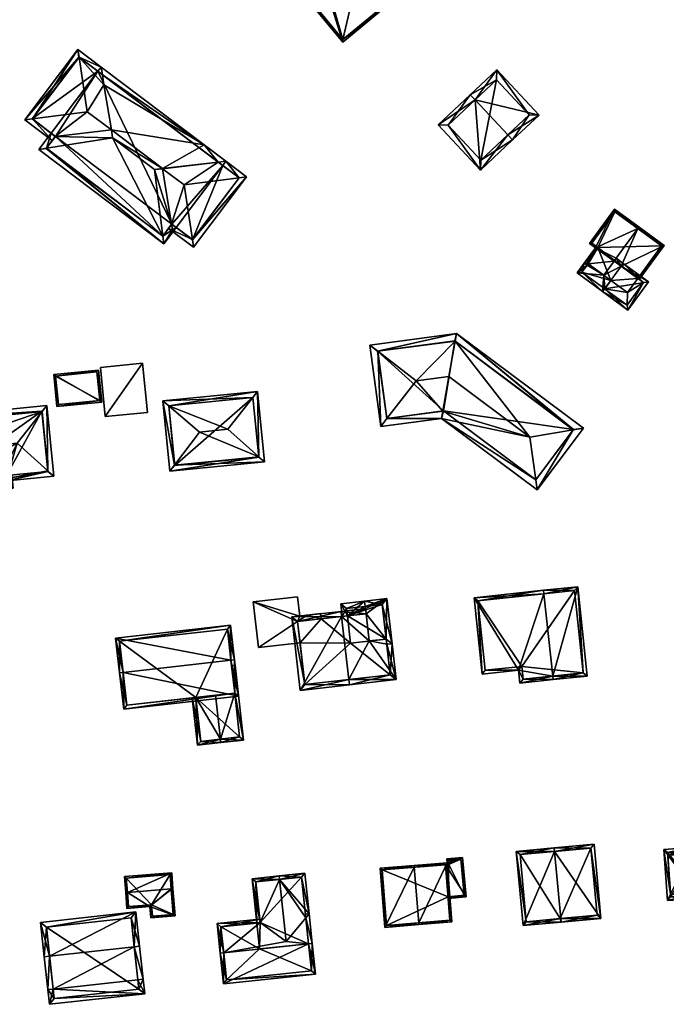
# Model space of a CAD drawing. Header units: inches. Extents: x 2523744 to 2528136, y 1148995 to 1152010.
# Tile 226 of 256: x 2527168 to 2527259, y 1151786 to 1151925. Entities that reach past the tile are written whole.
import ezdxf

# ---------------------------------------------------------------- set-up
doc = ezdxf.new("R2010")
doc.units = ezdxf.units.IN
doc.header["$MEASUREMENT"] = 0
doc.layers.add('Gebaeude Einzelhaus', color=10, linetype='Continuous')

msp = doc.modelspace()

# ---------------------------------------------------------------- meshes
at = {"layer": 'Gebaeude Einzelhaus'}
mesh = msp.add_polyface(dxfattribs=at)
corners = [(2527216.109, 1151934.808, 413.125), (2527224, 1151930.899, 410.53), (2527218.893, 1151937.1, 410.53), (2527218.266, 1151926.501, 415.729), (2527218.425, 1151926.308, 415.729), (2527212.916, 1151932.996, 415.729), (2527215.549, 1151935.489, 413.125), (2527212.756, 1151933.19, 415.729), (2527210.576, 1151930.654, 413.189), (2527207.949, 1151928.49, 410.567), (2527213.254, 1151922.049, 410.567), (2527210.213, 1151931.095, 413.189), (2527218.859, 1151936.749, 410.71), (2527223.649, 1151930.933, 410.71), (2527215.515, 1151935.136, 413.305), (2527216.075, 1151934.455, 413.305), (2527210.565, 1151931.061, 413.382), (2527208.301, 1151928.456, 410.76), (2527210.929, 1151930.62, 413.382), (2527213.288, 1151922.401, 410.76), (2527216.075, 1151934.455, 403.164), (2527218.859, 1151936.749, 403.164), (2527215.515, 1151935.136, 403.164), (2527210.565, 1151931.061, 403.164), (2527210.929, 1151930.62, 403.164), (2527208.301, 1151928.456, 403.164), (2527213.288, 1151922.401, 403.164), (2527223.649, 1151930.933, 403.164)]
mesh.append_faces([[corners[k] for k in face] for face in [(3, 13, 4), (19, 3, 4), (4, 13, 1), (10, 19, 4), (17, 19, 9), (9, 19, 10), (18, 17, 8), (16, 18, 8), (8, 17, 9), (11, 16, 8), (5, 16, 7), (14, 5, 7), (7, 16, 11), (6, 14, 7), (15, 14, 0), (12, 15, 0), (0, 14, 6), (2, 13, 12), (1, 13, 2), (2, 12, 0), (8, 5, 11), (11, 5, 7), (8, 3, 5), (8, 10, 3), (3, 10, 4), (8, 9, 10), (5, 6, 7), (3, 0, 5), (5, 0, 6), (4, 1, 3), (3, 1, 0), (0, 1, 2)]], dxfattribs={"color": 13})
mesh.append_faces([[corners[k] for k in face] for face in [(24, 26, 25), (22, 24, 23), (20, 27, 26), (20, 26, 24), (20, 24, 22), (21, 27, 20), (12, 27, 21), (13, 27, 12), (26, 27, 3), (3, 27, 13), (19, 26, 3), (25, 26, 17), (17, 26, 19), (24, 25, 17), (18, 24, 17), (23, 24, 16), (16, 24, 18), (5, 23, 16), (22, 23, 14), (14, 23, 5), (20, 22, 15), (15, 22, 14), (21, 20, 12), (12, 20, 15)]], dxfattribs={"color": 41})
mesh = msp.add_polyface(dxfattribs=at)
corners = [(2527187.86, 1151904.182, 418.776), (2527180.816, 1151908.508, 419.059), (2527186.723, 1151904.05, 419.059), (2527180.63, 1151909.641, 418.776), (2527193.74, 1151907.526, 416.564), (2527195.712, 1151905.099, 416.831), (2527196.789, 1151905.225, 416.564), (2527179.36, 1151917.441, 416.831), (2527179.186, 1151918.511, 416.564), (2527179.592, 1151916.022, 417.185), (2527189.135, 1151896.329, 416.819), (2527187.883, 1151894.669, 416.819), (2527187.863, 1151904.181, 418.776), (2527189.257, 1151895.576, 416.632), (2527188.015, 1151893.601, 416.564), (2527189.752, 1151895.903, 416.564), (2527189.154, 1151896.354, 416.819), (2527196.338, 1151904.627, 416.564), (2527171.478, 1151907.054, 416.819), (2527172.149, 1151909.188, 416.564), (2527170.413, 1151906.888, 416.564), (2527172.731, 1151908.713, 416.82), (2527172.748, 1151908.736, 416.82), (2527178.735, 1151917.913, 416.564), (2527171.463, 1151907.034, 416.811), (2527187.869, 1151894.651, 416.812), (2527198.638, 1151902.891, 416.831), (2527190.909, 1151901.881, 418.776), (2527192.052, 1151894.167, 416.831), (2527199.698, 1151903.029, 416.564), (2527192.209, 1151893.109, 416.564), (2527176.081, 1151919.916, 416.831), (2527175.923, 1151920.975, 416.564), (2527177.228, 1151912.209, 418.776), (2527169.493, 1151911.193, 416.83), (2527168.434, 1151911.054, 416.564), (2527172.297, 1151908.138, 416.564), (2527188.703, 1151895.756, 416.564), (2527192.063, 1151894.159, 416.826), (2527198.648, 1151902.883, 416.826), (2527189.154, 1151896.354, 416.83), (2527176.069, 1151919.925, 416.826), (2527169.484, 1151911.2, 416.826), (2527172.748, 1151908.736, 416.83), (2527178.735, 1151917.913, 400.335), (2527196.338, 1151904.627, 400.335), (2527172.149, 1151909.188, 403.361), (2527172.149, 1151909.188, 400.335), (2527172.748, 1151908.736, 400.335), (2527172.149, 1151909.188, 403.37), (2527171.463, 1151907.034, 400.335), (2527187.869, 1151894.651, 400.335), (2527188.703, 1151895.756, 406.185), (2527188.703, 1151895.756, 406.12), (2527189.154, 1151896.354, 400.335), (2527189.752, 1151895.903, 403.725), (2527189.752, 1151895.903, 400.335), (2527189.752, 1151895.903, 403.738), (2527192.063, 1151894.159, 400.335), (2527198.648, 1151902.883, 400.335), (2527176.069, 1151919.925, 400.335), (2527169.484, 1151911.2, 400.335)]
mesh.append_faces([[corners[k] for k in face] for face in [(42, 34, 35), (21, 34, 43), (21, 36, 34), (34, 36, 35), (32, 31, 41), (32, 41, 35), (35, 41, 42), (26, 29, 39), (8, 31, 32), (8, 7, 31), (6, 26, 5), (6, 29, 26), (30, 28, 38), (28, 10, 40), (28, 37, 10), (28, 30, 37), (30, 38, 29), (29, 38, 39), (10, 27, 12), (10, 28, 27), (10, 37, 28), (28, 37, 30), (34, 21, 33), (33, 21, 3), (35, 36, 34), (34, 36, 21), (34, 32, 35), (34, 31, 32), (34, 33, 31), (9, 33, 3), (7, 31, 9), (9, 31, 33), (7, 8, 31), (31, 8, 32), (26, 5, 27), (27, 5, 12), (12, 5, 0), (26, 6, 5), (26, 29, 6), (26, 28, 29), (29, 28, 30), (26, 27, 28), (11, 14, 25), (10, 15, 11), (11, 15, 14), (10, 16, 15), (20, 18, 24), (20, 24, 14), (14, 24, 25), (20, 19, 18), (18, 19, 21), (21, 19, 22), (8, 7, 23), (17, 5, 6), (4, 7, 8), (4, 5, 7), (4, 6, 5), (11, 18, 14), (14, 18, 20), (2, 1, 11), (11, 1, 18), (8, 23, 7), (21, 1, 3), (21, 18, 1), (22, 19, 21), (21, 19, 18), (18, 19, 20), (6, 5, 17), (15, 16, 10), (15, 10, 13), (0, 12, 5), (13, 14, 15), (10, 11, 13), (13, 11, 14), (0, 2, 12), (12, 2, 10), (10, 2, 11), (3, 4, 9), (9, 4, 7), (7, 4, 8), (4, 5, 6), (3, 0, 4), (4, 0, 5), (3, 1, 0), (0, 1, 2)]], dxfattribs={"color": 13})
mesh.append_faces([[corners[k] for k in face] for face in [(44, 61, 60), (44, 47, 61), (56, 45, 58), (58, 45, 59), (43, 22, 21), (34, 19, 43), (43, 19, 22), (34, 49, 19), (61, 46, 42), (61, 47, 46), (46, 49, 42), (42, 49, 34), (42, 41, 61), (61, 41, 60), (41, 31, 60), (7, 23, 31), (31, 23, 60), (60, 23, 44), (26, 17, 5), (26, 59, 17), (17, 59, 45), (26, 39, 59), (39, 38, 59), (59, 38, 58), (55, 58, 38), (55, 56, 58), (38, 57, 55), (55, 57, 54), (38, 28, 57), (40, 15, 28), (28, 15, 57), (40, 16, 15), (54, 52, 53), (10, 16, 40), (54, 45, 56), (54, 44, 45), (50, 48, 51), (51, 48, 54), (54, 48, 44), (44, 48, 47), (16, 57, 15), (16, 54, 57), (55, 54, 56), (52, 10, 11), (52, 16, 10), (52, 54, 16), (51, 53, 25), (51, 54, 53), (53, 52, 25), (25, 52, 11), (25, 24, 51), (51, 24, 50), (24, 48, 50), (18, 48, 24), (22, 48, 21), (21, 48, 18), (49, 22, 19), (46, 48, 49), (49, 48, 22), (46, 47, 48), (45, 5, 17), (45, 44, 5), (5, 44, 7), (7, 44, 23)]], dxfattribs={"color": 41})
mesh = msp.add_polyface(dxfattribs=at)
corners = [(2527236.53, 1151908.961, 412.621), (2527237.214, 1151908.233, 412.621), (2527240.946, 1151911.735, 409.821), (2527231.917, 1151913.876, 412.621), (2527234.965, 1151918.108, 409.821), (2527231.233, 1151914.605, 412.621), (2527226.706, 1151910.356, 409.379), (2527232.688, 1151903.984, 409.379), (2527239.534, 1151911.78, 410.368), (2527232.733, 1151905.398, 409.902), (2527234.92, 1151916.695, 410.368), (2527228.12, 1151910.311, 409.901), (2527234.92, 1151916.695, 401.727), (2527239.534, 1151911.78, 401.727), (2527228.12, 1151910.311, 401.727), (2527232.733, 1151905.398, 401.727)]
mesh.append_faces([[corners[k] for k in face] for face in [(11, 9, 7), (6, 11, 7), (3, 11, 5), (10, 3, 5), (5, 11, 6), (8, 10, 4), (4, 10, 5), (2, 8, 4), (9, 0, 1), (1, 0, 8), (7, 9, 1), (1, 8, 2), (3, 7, 0), (0, 7, 1), (5, 6, 3), (3, 6, 7), (3, 4, 5), (0, 2, 3), (3, 2, 4), (0, 1, 2)]], dxfattribs={"color": 13})
mesh.append_faces([[corners[k] for k in face] for face in [(12, 15, 14), (13, 15, 12), (0, 15, 13), (9, 15, 0), (0, 13, 8), (14, 15, 11), (11, 15, 9), (12, 14, 3), (3, 14, 11), (10, 12, 3), (13, 12, 8), (8, 12, 10)]], dxfattribs={"color": 41})
mesh = msp.add_polyface(dxfattribs=at)
corners = [(2527254.867, 1151888.7, 409.307), (2527255.069, 1151888.552, 409.132), (2527258.574, 1151893.346, 409.132), (2527254.888, 1151895.732, 412.205), (2527255.035, 1151895.933, 412.205), (2527252.515, 1151890.42, 411.35), (2527251.826, 1151891.544, 412.206), (2527251.531, 1151891.14, 412.205), (2527247.861, 1151890.761, 410.168), (2527250.072, 1151889.145, 412.205), (2527248.884, 1151893.008, 409.796), (2527247.31, 1151890.855, 409.796), (2527247.713, 1151890.56, 410.168), (2527251.573, 1151898.464, 409.015), (2527248.038, 1151893.628, 409.015), (2527258.225, 1151893.293, 409.308), (2527247.659, 1151890.909, 409.982), (2527248.386, 1151893.681, 409.201), (2527249.233, 1151893.061, 409.982), (2527251.626, 1151898.115, 409.2), (2527258.225, 1151893.293, 397.924), (2527251.626, 1151898.115, 397.924), (2527248.386, 1151893.681, 397.924), (2527249.233, 1151893.061, 397.924), (2527247.659, 1151890.909, 397.924), (2527247.861, 1151890.762, 397.924), (2527254.867, 1151888.7, 397.924), (2527251.057, 1151888.425, 397.924), (2527253.409, 1151886.705, 397.924)]
mesh.append_faces([[corners[k] for k in face] for face in [(12, 16, 8), (19, 4, 3), (19, 13, 4), (17, 14, 19), (19, 14, 13), (16, 10, 18), (18, 10, 17), (17, 10, 14), (12, 11, 16), (16, 11, 10), (2, 15, 4), (4, 15, 3), (2, 1, 15), (15, 1, 0), (10, 13, 14), (10, 3, 13), (13, 3, 4), (10, 6, 3), (10, 7, 6), (12, 8, 11), (11, 8, 10), (10, 8, 7), (7, 8, 9), (5, 6, 7), (5, 3, 6), (0, 2, 5), (5, 2, 3), (3, 2, 4), (0, 1, 2)]], dxfattribs={"color": 13})
mesh.append_faces([[corners[k] for k in face] for face in [(21, 23, 22), (23, 25, 24), (23, 27, 25), (23, 26, 27), (27, 26, 28), (21, 20, 23), (23, 20, 26), (20, 0, 26), (20, 15, 0), (24, 25, 16), (16, 25, 8), (23, 24, 18), (18, 24, 16), (22, 23, 17), (17, 23, 18), (17, 19, 22), (22, 19, 21), (19, 20, 21), (3, 15, 19), (19, 15, 20)]], dxfattribs={"color": 41})
mesh = msp.add_polyface(dxfattribs=at)
corners = [(2527250.188, 1151887.236, 413.114), (2527249.894, 1151886.833, 413.114), (2527253.446, 1151884.234, 409.944), (2527256.365, 1151888.225, 409.944), (2527252.515, 1151890.42, 413.114), (2527252.811, 1151890.824, 413.114), (2527255.666, 1151888.116, 410.303), (2527253.338, 1151884.933, 410.303), (2527250.072, 1151889.145, 412.205), (2527247.861, 1151890.761, 410.168), (2527247.713, 1151890.56, 410.168), (2527246.293, 1151889.464, 409.796), (2527247.31, 1151890.855, 409.796), (2527249.893, 1151886.831, 413.114), (2527250.189, 1151887.235, 413.114), (2527251.826, 1151891.544, 412.206), (2527251.531, 1151891.14, 412.205), (2527246.991, 1151889.573, 410.168), (2527250.188, 1151887.236, 397.924), (2527253.338, 1151884.933, 397.924), (2527255.666, 1151888.116, 397.924), (2527254.867, 1151888.7, 409.307), (2527252.515, 1151890.42, 411.35), (2527254.867, 1151888.7, 397.924), (2527251.057, 1151888.425, 397.924), (2527253.409, 1151886.705, 397.924), (2527246.991, 1151889.573, 397.924), (2527247.861, 1151890.762, 397.924), (2527250.189, 1151887.235, 397.924)]
mesh.append_faces([[corners[k] for k in face] for face in [(13, 17, 1), (1, 17, 14), (17, 12, 10), (13, 11, 17), (17, 11, 12), (15, 4, 16), (15, 5, 4), (8, 4, 16), (16, 4, 15), (15, 4, 5), (8, 14, 4), (8, 1, 14), (8, 13, 1), (8, 11, 13), (8, 10, 11), (11, 10, 12), (8, 9, 10), (7, 1, 0), (7, 2, 1), (7, 6, 2), (2, 6, 3), (3, 6, 5), (5, 6, 4), (0, 3, 4), (4, 3, 5), (0, 2, 3), (0, 1, 2)]], dxfattribs={"color": 13})
mesh.append_faces([[corners[k] for k in face] for face in [(26, 24, 28), (26, 27, 24), (17, 28, 14), (17, 26, 28), (26, 10, 27), (27, 10, 9), (26, 17, 10), (22, 16, 4), (18, 25, 19), (19, 25, 20), (20, 25, 23), (18, 24, 25), (21, 20, 23), (4, 6, 22), (22, 6, 21), (21, 6, 20), (6, 7, 20), (20, 7, 19), (18, 7, 0), (18, 19, 7)]], dxfattribs={"color": 41})
mesh = msp.add_polyface(dxfattribs=at)
corners = [(2527219.48, 1151868.926, 414.55), (2527227.194, 1151868.958, 414.22), (2527227.377, 1151869.992, 414.55), (2527218.605, 1151867.799, 414.22), (2527223.599, 1151874.233, 416.101), (2527228.238, 1151874.858, 416.101), (2527218.182, 1151878.424, 414.544), (2527217.055, 1151879.296, 414.22), (2527240.679, 1151858.875, 414.22), (2527240.485, 1151860.286, 414.576), (2527239.653, 1151866.323, 416.101), (2527247.19, 1151867.583, 414.22), (2527245.763, 1151867.344, 414.576), (2527229.315, 1151880.95, 414.22), (2527229.12, 1151879.847, 414.561), (2527219.463, 1151868.924, 414.544), (2527240.476, 1151860.275, 414.571), (2527227.465, 1151870.004, 414.572), (2527245.763, 1151867.345, 414.576), (2527245.79, 1151867.38, 414.561), (2527229.044, 1151879.904, 414.539), (2527218.18, 1151878.439, 414.539), (2527218.18, 1151878.439, 399.247), (2527229.044, 1151879.904, 399.247), (2527219.463, 1151868.924, 399.247), (2527227.465, 1151870.004, 399.247), (2527240.476, 1151860.275, 399.247), (2527245.79, 1151867.38, 399.247)]
mesh.append_faces([[corners[k] for k in face] for face in [(6, 7, 21), (13, 14, 20), (13, 21, 7), (13, 20, 21), (19, 11, 18), (14, 13, 19), (19, 13, 11), (18, 8, 9), (18, 11, 8), (16, 1, 17), (17, 1, 2), (9, 8, 16), (16, 8, 1), (3, 15, 0), (7, 6, 3), (3, 6, 15), (3, 0, 1), (1, 0, 2), (6, 13, 7), (4, 14, 6), (6, 14, 13), (4, 5, 14), (12, 14, 10), (10, 14, 5), (11, 13, 12), (12, 13, 14), (8, 12, 9), (9, 12, 10), (8, 11, 12), (1, 10, 2), (2, 10, 5), (1, 9, 10), (1, 8, 9), (6, 0, 4), (7, 3, 6), (6, 3, 0), (0, 2, 4), (4, 2, 5), (3, 1, 0), (0, 1, 2)]], dxfattribs={"color": 13})
mesh.append_faces([[corners[k] for k in face] for face in [(25, 27, 26), (22, 25, 24), (23, 27, 25), (23, 25, 22), (20, 14, 23), (23, 14, 27), (27, 14, 19), (19, 18, 27), (18, 26, 27), (18, 9, 26), (9, 16, 26), (16, 25, 26), (16, 17, 25), (2, 25, 17), (2, 24, 25), (2, 0, 24), (0, 15, 24), (6, 24, 15), (6, 22, 24), (6, 21, 22), (21, 20, 22), (22, 20, 23)]], dxfattribs={"color": 41})
mesh = msp.add_polyface(dxfattribs=at)
corners = [(2527179.275, 1151871.264, 406.42), (2527172.504, 1151875.153, 406.42), (2527172.95, 1151870.639, 406.42), (2527178.829, 1151875.778, 406.42), (2527179.001, 1151871.488, 406.42), (2527173.174, 1151870.913, 406.42), (2527178.605, 1151875.504, 406.42), (2527172.778, 1151874.929, 406.42), (2527178.605, 1151875.504, 400.881), (2527179.001, 1151871.488, 400.881), (2527172.778, 1151874.929, 400.881), (2527173.174, 1151870.913, 400.881)]
mesh.append_faces([[corners[k] for k in face] for face in [(7, 5, 1), (6, 7, 3), (3, 7, 1), (4, 6, 0), (0, 6, 3), (2, 5, 4), (1, 5, 2), (2, 4, 0), (3, 1, 0), (0, 1, 2)]], dxfattribs={"color": 13})
mesh.append_faces([[corners[k] for k in face] for face in [(9, 11, 10), (9, 10, 8), (4, 11, 9), (5, 11, 4), (10, 11, 7), (7, 11, 5), (8, 10, 6), (6, 10, 7), (9, 8, 4), (4, 8, 6)]], dxfattribs={"color": 41})
mesh = msp.add_polyface(dxfattribs=at)
corners = [(2527179.764, 1151869.209, 405.94), (2527185.023, 1151876.726, 405.94), (2527179.079, 1151876.139, 405.94), (2527185.706, 1151869.795, 405.94), (2527185.023, 1151876.726, 400.661), (2527185.706, 1151869.795, 400.661), (2527179.079, 1151876.139, 400.661), (2527179.764, 1151869.209, 400.661)]
mesh.append_faces([[corners[k] for k in face] for face in [(3, 1, 0), (0, 1, 2)]], dxfattribs={"color": 13})
mesh.append_faces([[corners[k] for k in face] for face in [(4, 7, 6), (4, 5, 7), (3, 0, 5), (5, 0, 7), (0, 2, 7), (7, 2, 6), (2, 1, 6), (6, 1, 4), (1, 3, 4), (4, 3, 5)]], dxfattribs={"color": 41})
mesh = msp.add_polyface(dxfattribs=at)
corners = [(2527189.554, 1151862.373, 415.495), (2527187.906, 1151871.418, 415.213), (2527188.888, 1151861.491, 415.213), (2527188.729, 1151870.719, 415.495), (2527193.071, 1151867.031, 416.983), (2527201.25, 1151872.736, 415.213), (2527200.581, 1151871.89, 415.495), (2527197.044, 1151867.424, 416.983), (2527202.231, 1151862.809, 415.213), (2527201.405, 1151863.544, 415.495), (2527200.578, 1151871.916, 415.485), (2527188.726, 1151870.745, 415.486), (2527201.411, 1151863.481, 415.473), (2527189.56, 1151862.311, 415.473), (2527201.411, 1151863.481, 400.32), (2527200.578, 1151871.916, 400.32), (2527188.726, 1151870.745, 400.32), (2527189.56, 1151862.311, 400.32)]
mesh.append_faces([[corners[k] for k in face] for face in [(5, 6, 10), (8, 9, 5), (5, 9, 6), (2, 0, 13), (12, 2, 13), (9, 8, 12), (12, 8, 2), (1, 11, 3), (5, 10, 1), (1, 10, 11), (1, 0, 2), (1, 3, 0), (9, 6, 7), (8, 5, 9), (9, 5, 6), (0, 9, 4), (4, 9, 7), (0, 8, 9), (0, 2, 8), (6, 3, 7), (7, 3, 4), (6, 5, 3), (3, 5, 1), (3, 0, 4), (3, 1, 0), (0, 1, 2)]], dxfattribs={"color": 13})
mesh.append_faces([[corners[k] for k in face] for face in [(15, 17, 16), (14, 17, 15), (12, 13, 14), (14, 13, 17), (13, 0, 17), (0, 16, 17), (0, 3, 16), (3, 11, 16), (11, 10, 16), (16, 10, 15), (6, 15, 10), (6, 9, 15), (15, 9, 14), (9, 12, 14)]], dxfattribs={"color": 41})
mesh = msp.add_polyface(dxfattribs=at)
corners = [(2527148.896, 1151868.538, 415.213), (2527149.881, 1151858.566, 415.213), (2527150.547, 1151859.461, 415.533), (2527149.719, 1151867.83, 415.533), (2527154.02, 1151864.133, 417.204), (2527165.944, 1151860.153, 415.213), (2527172.509, 1151860.801, 415.213), (2527171.682, 1151861.548, 415.533), (2527165.913, 1151860.464, 415.334), (2527167.361, 1151865.45, 417.204), (2527157.617, 1151860.004, 415.473), (2527165.025, 1151860.736, 415.473), (2527156.798, 1151859.563, 415.334), (2527156.829, 1151859.252, 415.213), (2527171.524, 1151870.774, 415.213), (2527170.855, 1151869.918, 415.533), (2527150.554, 1151859.386, 415.504), (2527156.755, 1151859.999, 415.504), (2527171.689, 1151861.474, 415.504), (2527165.87, 1151860.899, 415.504), (2527170.851, 1151869.954, 415.518), (2527149.716, 1151867.865, 415.519), (2527156.857, 1151858.969, 415.334), (2527156.009, 1151859.925, 415.213), (2527156.755, 1151859.999, 415.334), (2527156.193, 1151858.065, 415.213), (2527166.8, 1151859.114, 415.213), (2527165.972, 1151859.871, 415.334), (2527166.616, 1151860.973, 415.213), (2527165.87, 1151860.899, 415.334), (2527156.865, 1151858.885, 415.322), (2527165.98, 1151859.786, 415.322), (2527165.956, 1151860.035, 415.334), (2527165.87, 1151860.899, 400.726), (2527165.944, 1151860.153, 400.726), (2527171.689, 1151861.474, 400.726), (2527170.851, 1151869.954, 400.726), (2527149.716, 1151867.865, 400.726), (2527150.554, 1151859.386, 400.726), (2527156.755, 1151859.999, 400.726), (2527156.829, 1151859.252, 411.32), (2527156.829, 1151859.252, 410.514), (2527156.829, 1151859.252, 400.726), (2527156.865, 1151858.885, 400.726), (2527165.98, 1151859.786, 400.726), (2527165.956, 1151860.035, 400.726)]
mesh.append_faces([[corners[k] for k in face] for face in [(27, 26, 31), (32, 26, 27), (29, 28, 8), (8, 28, 32), (32, 28, 26), (22, 30, 25), (25, 31, 26), (25, 30, 31), (12, 23, 24), (12, 22, 23), (23, 22, 25), (27, 8, 11), (26, 28, 27), (27, 28, 8), (8, 28, 29), (22, 11, 10), (22, 27, 11), (25, 26, 22), (22, 26, 27), (22, 23, 25), (22, 12, 23), (23, 12, 24), (22, 10, 12), (3, 0, 21), (14, 15, 20), (14, 20, 0), (0, 20, 21), (7, 6, 18), (6, 7, 14), (14, 7, 15), (18, 8, 19), (6, 5, 18), (18, 5, 8), (2, 16, 1), (2, 0, 3), (2, 1, 0), (13, 16, 12), (12, 16, 17), (13, 1, 16), (4, 15, 3), (3, 15, 0), (0, 15, 14), (4, 9, 15), (7, 15, 9), (6, 14, 7), (7, 14, 15), (12, 2, 13), (13, 2, 1), (10, 4, 12), (12, 4, 2), (8, 9, 11), (11, 9, 10), (10, 9, 4), (5, 7, 8), (8, 7, 9), (5, 6, 7), (0, 2, 3), (3, 2, 4), (0, 1, 2)]], dxfattribs={"color": 13})
mesh.append_faces([[corners[k] for k in face] for face in [(42, 45, 43), (43, 45, 44), (42, 34, 45), (32, 5, 8), (32, 45, 5), (5, 45, 34), (32, 31, 45), (45, 31, 44), (27, 31, 32), (31, 30, 44), (44, 30, 43), (41, 43, 30), (41, 42, 43), (22, 40, 30), (30, 40, 41), (12, 13, 22), (22, 13, 40), (33, 36, 35), (33, 39, 36), (36, 39, 37), (37, 39, 38), (33, 42, 39), (33, 34, 42), (41, 39, 42), (40, 24, 41), (41, 24, 39), (24, 12, 17), (40, 13, 24), (24, 13, 12), (16, 24, 17), (16, 38, 24), (24, 38, 39), (16, 2, 38), (2, 37, 38), (2, 3, 37), (3, 21, 37), (21, 20, 37), (37, 20, 36), (20, 15, 36), (15, 7, 36), (36, 7, 35), (7, 18, 35), (29, 18, 19), (29, 35, 18), (29, 33, 35), (8, 29, 19), (8, 5, 29), (29, 5, 33), (33, 5, 34)]], dxfattribs={"color": 41})
mesh = msp.add_polyface(dxfattribs=at)
corners = [(2527238.053, 1151833.425, 411.43), (2527231.768, 1151843.659, 409.285), (2527232.916, 1151832.878, 409.285), (2527241.623, 1151844.205, 413.378), (2527241.57, 1151844.703, 413.378), (2527242.86, 1151832.597, 413.378), (2527238.246, 1151831.603, 411.43), (2527242.913, 1151832.099, 413.378), (2527247.725, 1151832.611, 411.165), (2527246.384, 1151845.215, 411.165), (2527232.318, 1151843.215, 409.493), (2527233.361, 1151833.428, 409.493), (2527238.496, 1151833.975, 411.637), (2527238.691, 1151832.153, 411.638), (2527247.175, 1151833.056, 411.394), (2527245.94, 1151844.665, 411.393), (2527245.94, 1151844.665, 397.697), (2527232.318, 1151843.215, 397.697), (2527233.361, 1151833.428, 397.697), (2527238.496, 1151833.975, 397.697), (2527238.691, 1151832.153, 397.697), (2527247.175, 1151833.056, 397.697)]
mesh.append_faces([[corners[k] for k in face] for face in [(9, 15, 4), (4, 15, 3), (5, 14, 7), (7, 14, 8), (8, 14, 9), (9, 14, 15), (0, 13, 6), (6, 13, 7), (7, 13, 5), (0, 12, 13), (2, 11, 0), (0, 11, 12), (3, 10, 4), (4, 10, 1), (1, 10, 2), (2, 10, 11), (5, 9, 3), (3, 9, 4), (7, 8, 5), (5, 8, 9), (5, 6, 7), (3, 0, 5), (5, 0, 6), (4, 1, 3), (3, 1, 0), (0, 1, 2)]], dxfattribs={"color": 13})
mesh.append_faces([[corners[k] for k in face] for face in [(19, 21, 20), (17, 19, 18), (16, 21, 19), (16, 19, 17), (15, 21, 16), (14, 21, 15), (20, 21, 14), (5, 20, 14), (13, 20, 5), (19, 20, 12), (12, 20, 13), (18, 19, 11), (11, 19, 12), (17, 18, 10), (10, 18, 11), (16, 17, 10), (3, 16, 10), (15, 16, 3)]], dxfattribs={"color": 41})
mesh = msp.add_polyface(dxfattribs=at)
corners = [(2527200.631, 1151843.074, 404.087), (2527207.188, 1151841.075, 404.087), (2527206.88, 1151843.783, 404.087), (2527206.898, 1151840.288, 404.087), (2527208.204, 1151841.191, 404.087), (2527201.36, 1151836.643, 404.087), (2527207.236, 1151837.308, 404.087), (2527208.251, 1151841.196, 404.087), (2527210.209, 1151840.663, 404.087), (2527210.125, 1151841.409, 404.087), (2527200.631, 1151843.074, 398.631), (2527206.88, 1151843.783, 398.631), (2527201.36, 1151836.643, 398.631), (2527207.236, 1151837.308, 398.631), (2527210.125, 1151841.409, 398.631), (2527210.209, 1151840.663, 398.631), (2527208.251, 1151841.196, 398.631), (2527208.204, 1151841.191, 398.631), (2527207.188, 1151841.075, 398.631), (2527206.898, 1151840.288, 398.631)]
mesh.append_faces([[corners[k] for k in face] for face in [(7, 8, 9), (4, 3, 7), (7, 3, 8), (3, 5, 6), (3, 0, 5), (4, 1, 3), (3, 1, 0), (0, 1, 2)]], dxfattribs={"color": 13})
mesh.append_faces([[corners[k] for k in face] for face in [(15, 16, 14), (18, 10, 11), (15, 19, 16), (16, 19, 17), (17, 19, 18), (18, 19, 10), (10, 19, 12), (12, 19, 13), (2, 1, 11), (11, 1, 18), (1, 4, 18), (18, 4, 17), (4, 7, 17), (17, 7, 16), (7, 9, 16), (16, 9, 14), (14, 8, 15), (14, 9, 8), (12, 13, 5), (5, 13, 6), (5, 0, 12), (12, 0, 10), (0, 2, 10), (10, 2, 11)]], dxfattribs={"color": 41})
mesh = msp.add_polyface(dxfattribs=at)
corners = [(2527213.92, 1151841.083, 412.141), (2527212.971, 1151842.794, 411.801), (2527213.175, 1151840.999, 411.801), (2527216.34, 1151843.175, 413.335), (2527216.459, 1151842.126, 413.335), (2527216.543, 1151841.381, 413.335), (2527216.424, 1151842.431, 413.335), (2527219.387, 1151837.829, 412.163), (2527219.472, 1151837.083, 412.163), (2527220.218, 1151837.168, 411.801), (2527219.496, 1151843.533, 411.801), (2527216.976, 1151837.555, 413.335), (2527218.835, 1151842.703, 412.163), (2527219.388, 1151837.829, 412.163), (2527213.801, 1151842.134, 412.141), (2527219.388, 1151837.829, 398.631), (2527218.835, 1151842.703, 398.631), (2527213.801, 1151842.134, 398.631), (2527213.92, 1151841.084, 398.631), (2527214.354, 1151837.258, 398.631)]
mesh.append_faces([[corners[k] for k in face] for face in [(6, 14, 3), (3, 14, 1), (1, 14, 2), (2, 14, 0), (3, 12, 6), (12, 9, 13), (13, 9, 8), (3, 10, 12), (12, 10, 9), (7, 5, 11), (7, 10, 5), (5, 10, 4), (4, 10, 6), (6, 10, 3), (7, 9, 10), (7, 8, 9), (3, 0, 6), (6, 0, 4), (4, 0, 5), (3, 1, 0), (0, 1, 2)]], dxfattribs={"color": 13})
mesh.append_faces([[corners[k] for k in face] for face in [(15, 18, 16), (16, 18, 17), (15, 19, 18), (17, 18, 14), (14, 18, 0), (14, 16, 17), (6, 12, 14), (14, 12, 16), (13, 15, 12), (12, 15, 16)]], dxfattribs={"color": 41})
mesh = msp.add_polyface(dxfattribs=at)
corners = [(2527213.097, 1151840.99, 415.01), (2527216.976, 1151837.555, 413.335), (2527216.543, 1151841.381, 413.335), (2527214.104, 1151832.11, 415.01), (2527220.79, 1151832.113, 411.801), (2527219.472, 1151837.083, 412.163), (2527219.387, 1151837.829, 412.163), (2527213.013, 1151841.735, 415.01), (2527216.459, 1151842.126, 413.335), (2527214.188, 1151831.365, 415.01), (2527220.217, 1151837.168, 411.801), (2527206.068, 1151840.949, 411.801), (2527207.243, 1151830.578, 411.801), (2527206.898, 1151840.288, 412.145), (2527207.904, 1151831.408, 412.145), (2527219.96, 1151832.774, 412.163), (2527219.96, 1151832.774, 398.631), (2527219.387, 1151837.829, 398.631), (2527213.92, 1151841.083, 412.141), (2527210.209, 1151840.663, 404.087), (2527213.92, 1151841.084, 398.631), (2527210.209, 1151840.663, 398.631), (2527206.898, 1151840.288, 404.087), (2527207.236, 1151837.308, 404.087), (2527207.904, 1151831.408, 398.631), (2527207.236, 1151837.308, 398.631), (2527214.354, 1151837.258, 398.631), (2527206.898, 1151840.288, 398.631)]
mesh.append_faces([[corners[k] for k in face] for face in [(0, 7, 2), (2, 7, 8), (10, 15, 5), (15, 9, 3), (10, 4, 15), (15, 4, 9), (11, 14, 12), (12, 14, 9), (9, 14, 3), (0, 13, 7), (7, 13, 11), (11, 13, 14), (0, 12, 3), (3, 12, 9), (7, 11, 0), (0, 11, 12), (5, 4, 10), (4, 3, 9), (0, 2, 7), (7, 2, 8), (6, 1, 5), (5, 1, 4), (4, 1, 3), (3, 1, 0), (0, 1, 2)]], dxfattribs={"color": 13})
mesh.append_faces([[corners[k] for k in face] for face in [(26, 21, 20), (26, 25, 21), (21, 25, 27), (26, 24, 25), (17, 16, 26), (26, 16, 24), (15, 14, 16), (16, 14, 24), (15, 3, 14), (24, 23, 25), (23, 13, 22), (24, 14, 23), (23, 14, 13), (13, 19, 22), (19, 20, 21), (13, 18, 19), (19, 18, 20), (13, 0, 18), (18, 0, 2), (5, 17, 6), (15, 16, 5), (5, 16, 17)]], dxfattribs={"color": 41})
mesh = msp.add_polyface(dxfattribs=at)
corners = [(2527197.499, 1151834.827, 411.194), (2527197.439, 1151839.794, 409.092), (2527181.234, 1151837.959, 409.092), (2527197.995, 1151834.883, 411.194), (2527182.286, 1151833.104, 411.194), (2527181.79, 1151833.048, 411.194), (2527182.37, 1151827.926, 409.092), (2527198.575, 1151829.763, 409.091), (2527181.786, 1151837.519, 409.304), (2527196.999, 1151839.241, 409.305), (2527182.81, 1151828.479, 409.296), (2527198.023, 1151830.203, 409.295), (2527198.022, 1151830.203, 406.366), (2527196.999, 1151839.241, 398.324), (2527198.022, 1151830.203, 398.324), (2527181.786, 1151837.519, 398.324), (2527182.81, 1151828.479, 398.324), (2527195.309, 1151829.895, 407.489), (2527192.531, 1151829.581, 406.362), (2527192.531, 1151829.581, 398.324)]
mesh.append_faces([[corners[k] for k in face] for face in [(0, 9, 3), (11, 0, 3), (7, 11, 3), (6, 10, 11), (6, 11, 7), (4, 10, 5), (8, 4, 5), (5, 10, 6), (2, 8, 5), (9, 8, 1), (3, 9, 1), (1, 8, 2), (4, 7, 0), (0, 7, 3), (5, 6, 4), (4, 6, 7), (0, 2, 4), (4, 2, 5), (3, 1, 0), (0, 1, 2)]], dxfattribs={"color": 13})
mesh.append_faces([[corners[k] for k in face] for face in [(19, 13, 14), (19, 15, 13), (19, 16, 15), (18, 16, 19), (17, 10, 18), (18, 10, 16), (17, 11, 10), (17, 12, 11), (10, 15, 16), (4, 8, 10), (10, 8, 15), (8, 13, 15), (8, 9, 13), (12, 0, 11), (12, 9, 0), (14, 13, 12), (12, 13, 9)]], dxfattribs={"color": 41})
mesh = msp.add_polyface(dxfattribs=at)
corners = [(2527198.081, 1151834.123, 406.161), (2527197.585, 1151834.067, 406.366), (2527198.022, 1151830.203, 406.366), (2527196.01, 1151823.709, 407.489), (2527195.309, 1151829.895, 407.489), (2527199.275, 1151823.578, 406.161), (2527196.066, 1151823.214, 407.489), (2527192.531, 1151829.581, 406.362), (2527192.791, 1151822.844, 406.161), (2527192.035, 1151829.524, 406.161), (2527193.231, 1151823.396, 406.362), (2527195.91, 1151823.698, 407.449), (2527198.723, 1151824.018, 406.366), (2527198.723, 1151824.018, 398.324), (2527193.231, 1151823.396, 398.324), (2527198.022, 1151830.203, 398.324), (2527192.531, 1151829.581, 398.324)]
mesh.append_faces([[corners[k] for k in face] for face in [(3, 6, 11), (5, 2, 0), (0, 2, 1), (3, 12, 6), (6, 12, 5), (5, 12, 2), (10, 9, 7), (10, 8, 9), (10, 6, 8), (10, 11, 6), (3, 8, 6), (3, 7, 8), (8, 7, 9), (3, 4, 7), (5, 3, 6), (0, 2, 5), (5, 2, 3), (3, 2, 4), (0, 1, 2)]], dxfattribs={"color": 13})
mesh.append_faces([[corners[k] for k in face] for face in [(13, 16, 15), (13, 14, 16), (14, 10, 16), (16, 10, 7), (12, 13, 2), (2, 13, 15), (12, 10, 13), (13, 10, 14), (12, 11, 10), (3, 11, 12)]], dxfattribs={"color": 41})
mesh = msp.add_polyface(dxfattribs=at)
corners = [(2527243.127, 1151807.867, 408.383), (2527237.713, 1151807.866, 405.617), (2527238.684, 1151797.41, 405.617), (2527243.081, 1151808.365, 408.383), (2527244.007, 1151798.405, 408.383), (2527244.053, 1151797.909, 408.383), (2527249.658, 1151798.43, 405.617), (2527248.686, 1151808.885, 405.617), (2527249.114, 1151798.881, 405.863), (2527248.235, 1151808.341, 405.862), (2527238.256, 1151807.415, 405.873), (2527239.135, 1151797.954, 405.873), (2527243.896, 1151798.395, 408.326), (2527243.896, 1151798.395, 397.074), (2527249.114, 1151798.881, 397.074), (2527248.235, 1151808.341, 397.074), (2527238.256, 1151807.415, 397.074), (2527239.135, 1151797.954, 397.074)]
mesh.append_faces([[corners[k] for k in face] for face in [(5, 12, 4), (1, 11, 2), (2, 11, 5), (5, 11, 12), (0, 10, 3), (3, 10, 1), (1, 10, 11), (6, 9, 7), (7, 9, 3), (3, 9, 0), (4, 8, 5), (5, 8, 6), (6, 8, 9), (0, 7, 3), (5, 6, 4), (4, 6, 0), (0, 6, 7), (0, 2, 4), (4, 2, 5), (3, 1, 0), (0, 1, 2)]], dxfattribs={"color": 13})
mesh.append_faces([[corners[k] for k in face] for face in [(13, 15, 14), (13, 16, 15), (13, 17, 16), (11, 17, 13), (11, 13, 12), (16, 17, 10), (10, 17, 11), (15, 16, 0), (0, 16, 10), (9, 15, 0), (14, 15, 9), (8, 14, 9), (13, 14, 8), (4, 13, 8), (12, 13, 4)]], dxfattribs={"color": 41})
mesh = msp.add_polyface(dxfattribs=at)
corners = [(2527263.878, 1151802.295, 405.108), (2527263.732, 1151804.319, 405.108), (2527263.563, 1151804.497, 405.175), (2527263.935, 1151799.354, 405.175), (2527266.355, 1151799.029, 404.152), (2527263.971, 1151798.855, 405.175), (2527265.994, 1151801.931, 404.216), (2527266.143, 1151801.942, 404.152), (2527265.536, 1151802.414, 404.397), (2527261.704, 1151801.62, 404.216), (2527261.566, 1151801.61, 404.152), (2527261.778, 1151798.696, 404.152), (2527265.82, 1151799.491, 404.366), (2527265.645, 1151801.906, 404.366), (2527262.24, 1151799.231, 404.384), (2527262.065, 1151801.646, 404.385), (2527260.971, 1151804.864, 405.369), (2527259.483, 1151801.819, 404.342), (2527264.101, 1151805.091, 405.369), (2527259.046, 1151800.925, 404.041), (2527262.101, 1151801.147, 404.041), (2527262.065, 1151801.646, 404.216), (2527265.681, 1151801.408, 404.041), (2527267.405, 1151801.533, 404.041), (2527265.645, 1151801.906, 404.216), (2527266.844, 1151802.353, 404.342), (2527266.743, 1151802.501, 404.396), (2527258.521, 1151808.156, 404.041), (2527259.077, 1151807.409, 404.342), (2527267.332, 1151802.544, 404.041), (2527266.833, 1151802.508, 404.342), (2527262.453, 1151807.348, 404.459), (2527262.411, 1151807.937, 404.233), (2527262.375, 1151808.436, 404.041), (2527259.509, 1151801.46, 404.216), (2527266.87, 1151801.995, 404.216), (2527259.056, 1151807.694, 404.233), (2527262.043, 1151807.911, 404.233), (2527262.065, 1151801.646, 396.207), (2527261.566, 1151801.61, 396.207), (2527262.24, 1151799.231, 396.207), (2527265.82, 1151799.491, 396.207), (2527265.794, 1151799.847, 401.525), (2527265.645, 1151801.906, 401.525), (2527265.794, 1151799.847, 396.207), (2527266.143, 1151801.942, 401.525), (2527262.825, 1151802.219, 396.207), (2527261.328, 1151804.89, 396.207), (2527262.625, 1151804.984, 396.207), (2527265.645, 1151801.906, 396.207), (2527266.106, 1151802.455, 396.207), (2527266.143, 1151801.942, 396.207), (2527266.87, 1151801.995, 401.525), (2527266.833, 1151802.508, 401.525), (2527259.056, 1151807.694, 396.207), (2527262.411, 1151807.937, 396.207), (2527259.509, 1151801.46, 396.207), (2527266.87, 1151801.995, 396.207), (2527266.833, 1151802.508, 396.207)]
mesh.append_faces([[corners[k] for k in face] for face in [(36, 28, 27), (37, 33, 32), (37, 36, 33), (33, 36, 27), (23, 25, 29), (29, 25, 30), (35, 22, 6), (6, 22, 24), (35, 23, 22), (35, 25, 23), (27, 17, 19), (27, 28, 17), (34, 19, 17), (9, 20, 34), (34, 20, 19), (9, 21, 20), (28, 33, 27), (28, 32, 33), (28, 31, 32), (28, 16, 31), (31, 16, 18), (25, 30, 26), (25, 29, 30), (25, 23, 29), (27, 17, 28), (28, 17, 16), (27, 19, 17), (6, 26, 8), (6, 25, 26), (6, 23, 25), (24, 22, 6), (6, 22, 23), (18, 2, 1), (9, 20, 21), (9, 19, 20), (9, 17, 19), (18, 16, 2), (2, 16, 9), (9, 16, 17), (15, 14, 9), (9, 14, 10), (10, 14, 11), (11, 14, 5), (5, 14, 3), (5, 12, 4), (4, 12, 7), (7, 12, 6), (6, 12, 13), (5, 3, 12), (9, 3, 2), (9, 11, 3), (3, 11, 5), (9, 10, 11), (0, 6, 8), (6, 4, 7), (0, 3, 6), (6, 3, 4), (4, 3, 5), (0, 2, 3), (0, 1, 2)]], dxfattribs={"color": 13})
mesh.append_faces([[corners[k] for k in face] for face in [(48, 47, 55), (55, 47, 54), (54, 47, 56), (56, 47, 39), (51, 50, 57), (57, 50, 58), (34, 10, 9), (34, 56, 10), (10, 56, 39), (17, 56, 34), (28, 54, 17), (17, 54, 56), (28, 36, 54), (54, 37, 55), (55, 37, 32), (54, 36, 37), (35, 30, 25), (52, 53, 35), (35, 53, 30), (6, 7, 35), (35, 7, 52), (52, 7, 45), (49, 50, 51), (44, 46, 49), (49, 46, 50), (46, 47, 48), (46, 39, 47), (46, 38, 39), (44, 40, 46), (46, 40, 38), (44, 41, 40), (24, 6, 13), (24, 7, 6), (24, 43, 7), (7, 43, 45), (42, 41, 44), (42, 12, 41), (42, 24, 12), (12, 24, 13), (42, 43, 24), (12, 40, 41), (3, 14, 12), (12, 14, 40), (21, 14, 15), (21, 40, 14), (21, 38, 40), (9, 21, 15), (9, 10, 21), (21, 10, 38), (38, 10, 39)]], dxfattribs={"color": 41})
mesh = msp.add_polyface(dxfattribs=at)
corners = [(2527227.738, 1151805.985, 403.129), (2527230.663, 1151801.453, 403.129), (2527230.144, 1151807.034, 403.129), (2527228.105, 1151801.466, 403.129), (2527228.125, 1151801.217, 403.129), (2527227.966, 1151806.254, 403.129), (2527227.92, 1151806.828, 403.129), (2527224.504, 1151805.973, 403.129), (2527224.527, 1151805.724, 403.129), (2527228.189, 1151806.601, 403.129), (2527228.235, 1151806.025, 403.129), (2527229.918, 1151806.761, 403.129), (2527230.39, 1151801.679, 403.129), (2527229.918, 1151806.761, 397.867), (2527230.39, 1151801.679, 397.867), (2527228.189, 1151806.601, 397.867), (2527228.235, 1151806.025, 397.867), (2527227.738, 1151805.985, 397.867), (2527228.105, 1151801.466, 397.867)]
mesh.append_faces([[corners[k] for k in face] for face in [(7, 0, 8), (12, 4, 3), (11, 1, 12), (12, 1, 4), (11, 2, 1), (9, 6, 11), (11, 6, 2), (7, 5, 0), (0, 5, 10), (10, 5, 9), (9, 5, 6), (0, 7, 8), (0, 5, 7), (0, 2, 5), (5, 2, 6), (4, 1, 3), (3, 1, 0), (0, 1, 2)]], dxfattribs={"color": 13})
mesh.append_faces([[corners[k] for k in face] for face in [(14, 16, 13), (13, 16, 15), (14, 18, 16), (16, 18, 17), (14, 12, 18), (18, 12, 3), (10, 16, 0), (0, 16, 17), (10, 9, 16), (16, 9, 15), (9, 11, 15), (15, 11, 13), (11, 12, 13), (13, 12, 14)]], dxfattribs={"color": 41})
mesh = msp.add_polyface(dxfattribs=at)
corners = [(2527223.979, 1151797.797, 409.184), (2527223.999, 1151797.548, 409.184), (2527228.643, 1151797.924, 406.862), (2527227.966, 1151806.254, 406.862), (2527223.343, 1151805.628, 409.184), (2527223.323, 1151805.878, 409.184), (2527218.533, 1151805.489, 406.862), (2527219.208, 1151797.159, 406.862), (2527227.738, 1151805.985, 406.986), (2527228.374, 1151798.153, 406.986), (2527218.801, 1151805.26, 406.982), (2527219.436, 1151797.429, 406.982), (2527228.105, 1151801.466, 403.129), (2527227.738, 1151805.985, 403.129), (2527228.374, 1151798.153, 397.867), (2527228.105, 1151801.466, 397.867), (2527227.738, 1151805.985, 397.867), (2527218.801, 1151805.26, 397.867), (2527219.436, 1151797.429, 397.867)]
mesh.append_faces([[corners[k] for k in face] for face in [(11, 0, 1), (1, 0, 9), (7, 11, 1), (10, 11, 6), (6, 11, 7), (4, 10, 5), (8, 4, 5), (5, 10, 6), (3, 8, 5), (9, 8, 2), (1, 9, 2), (2, 8, 3), (4, 7, 0), (0, 7, 1), (5, 6, 4), (4, 6, 7), (0, 3, 4), (4, 3, 5), (0, 2, 3), (0, 1, 2)]], dxfattribs={"color": 13})
mesh.append_faces([[corners[k] for k in face] for face in [(15, 17, 16), (14, 18, 15), (15, 18, 17), (9, 11, 14), (14, 11, 18), (9, 0, 11), (11, 10, 18), (18, 10, 17), (13, 4, 8), (13, 10, 4), (13, 17, 10), (13, 16, 17), (12, 14, 15), (12, 9, 14), (12, 8, 9), (12, 13, 8)]], dxfattribs={"color": 41})
mesh = msp.add_polyface(dxfattribs=at)
corners = [(2527182.9, 1151802.085, 402.706), (2527189.138, 1151804.869, 401.799), (2527182.469, 1151804.331, 401.799), (2527189.074, 1151802.583, 402.706), (2527189.321, 1151802.603, 402.706), (2527182.651, 1151802.065, 402.706), (2527186.061, 1151800.078, 401.787), (2527186.19, 1151798.485, 401.137), (2527189.63, 1151798.763, 401.137), (2527182.833, 1151799.818, 401.789), (2527183.061, 1151800.086, 401.89), (2527182.738, 1151804.103, 401.898), (2527186.419, 1151798.754, 401.239), (2527186.29, 1151800.346, 401.888), (2527189.361, 1151798.991, 401.238), (2527188.909, 1151804.6, 401.899), (2527189.079, 1151802.516, 402.679), (2527189.079, 1151802.516, 396.411), (2527188.909, 1151804.6, 396.411), (2527182.738, 1151804.103, 396.411), (2527183.061, 1151800.086, 396.411), (2527186.29, 1151800.346, 396.411), (2527186.419, 1151798.754, 396.411), (2527189.361, 1151798.991, 396.411)]
mesh.append_faces([[corners[k] for k in face] for face in [(15, 11, 1), (1, 11, 2), (3, 15, 4), (4, 14, 16), (16, 3, 4), (4, 15, 1), (8, 14, 4), (12, 14, 7), (7, 14, 8), (13, 12, 6), (10, 13, 6), (6, 12, 7), (9, 10, 6), (0, 10, 5), (11, 0, 5), (2, 11, 5), (5, 10, 9), (6, 0, 9), (9, 0, 5), (6, 3, 0), (6, 8, 3), (3, 8, 4), (6, 7, 8), (0, 2, 5), (4, 1, 3), (3, 1, 0), (0, 1, 2)]], dxfattribs={"color": 13})
mesh.append_faces([[corners[k] for k in face] for face in [(21, 23, 22), (19, 21, 20), (18, 21, 19), (17, 23, 21), (17, 21, 18), (14, 23, 17), (14, 17, 16), (22, 23, 14), (12, 22, 14), (21, 22, 12), (13, 21, 12), (20, 21, 13), (10, 20, 13), (19, 20, 0), (0, 20, 10), (11, 19, 0), (18, 19, 11), (15, 18, 11), (17, 18, 15), (16, 17, 15), (16, 15, 3)]], dxfattribs={"color": 41})
mesh = msp.add_polyface(dxfattribs=at)
corners = [(2527204.338, 1151803.931, 406.079), (2527205.265, 1151795.168, 406.079), (2527208.057, 1151798.518, 404.553), (2527208.944, 1151794.894, 404.309), (2527208.446, 1151794.841, 404.553), (2527208.504, 1151799.054, 404.309), (2527207.895, 1151804.81, 404.309), (2527204.285, 1151804.429, 406.079), (2527200.47, 1151804.025, 404.309), (2527201.625, 1151797.865, 404.54), (2527201.132, 1151797.771, 404.309), (2527201.629, 1151797.824, 404.54), (2527207.45, 1151804.26, 404.553), (2527201.02, 1151803.58, 404.54), (2527196.477, 1151793.577, 406.41), (2527195.98, 1151793.524, 406.41), (2527196.438, 1151789.191, 404.309), (2527208.446, 1151794.841, 406.41), (2527209.401, 1151790.561, 404.309), (2527208.944, 1151794.894, 406.41), (2527195.54, 1151797.684, 404.309), (2527201.576, 1151798.322, 404.309), (2527208.006, 1151799.001, 404.309), (2527196.883, 1151789.741, 404.55), (2527208.851, 1151791.006, 404.55), (2527196.09, 1151797.239, 404.56), (2527201.629, 1151797.824, 404.561), (2527208.446, 1151794.841, 396.114), (2527207.45, 1151804.26, 396.114), (2527201.02, 1151803.58, 396.114), (2527201.629, 1151797.824, 396.114), (2527201.132, 1151797.771, 396.114), (2527201.519, 1151794.109, 396.114), (2527196.09, 1151797.239, 396.114), (2527196.883, 1151789.741, 396.114), (2527208.851, 1151791.006, 396.114)]
mesh.append_faces([[corners[k] for k in face] for face in [(20, 25, 15), (15, 25, 14), (25, 9, 26), (20, 21, 25), (25, 21, 9), (5, 2, 22), (5, 19, 2), (2, 19, 17), (19, 24, 17), (23, 15, 14), (23, 16, 15), (19, 18, 24), (24, 18, 23), (23, 18, 16), (2, 5, 22), (2, 19, 5), (1, 17, 2), (2, 17, 19), (1, 14, 17), (14, 20, 15), (1, 9, 14), (14, 9, 20), (20, 9, 21), (17, 18, 19), (14, 16, 17), (17, 16, 18), (14, 15, 16), (13, 7, 0), (13, 8, 7), (11, 10, 9), (9, 10, 13), (13, 10, 8), (5, 12, 6), (6, 12, 7), (7, 12, 0), (5, 2, 12), (5, 3, 2), (2, 3, 4), (0, 9, 1), (9, 10, 11), (0, 8, 9), (9, 8, 10), (0, 7, 8), (0, 6, 7), (0, 5, 6), (0, 2, 5), (5, 2, 3), (3, 2, 4), (0, 1, 2)]], dxfattribs={"color": 13})
mesh.append_faces([[corners[k] for k in face] for face in [(31, 32, 33), (33, 32, 34), (34, 32, 35), (35, 32, 27), (24, 4, 17), (17, 4, 2), (24, 27, 4), (24, 35, 27), (24, 23, 35), (35, 23, 34), (23, 33, 34), (14, 25, 23), (23, 25, 33), (26, 10, 25), (25, 10, 33), (33, 10, 31), (26, 11, 10), (9, 11, 26), (30, 32, 31), (30, 27, 32), (30, 28, 27), (30, 29, 28), (11, 30, 10), (10, 30, 31), (9, 30, 11), (13, 29, 9), (9, 29, 30), (13, 28, 29), (0, 12, 13), (13, 12, 28), (2, 28, 12), (2, 27, 28), (2, 4, 27)]], dxfattribs={"color": 41})
mesh = msp.add_polyface(dxfattribs=at)
corners = [(2527183.868, 1151794.408, 406.691), (2527184.613, 1151794.49, 406.691), (2527184.08, 1151799.325, 401.879), (2527171.92, 1151793.095, 406.691), (2527170.643, 1151797.848, 401.879), (2527171.174, 1151793.013, 406.691), (2527171.685, 1151788.369, 402.875), (2527172.431, 1151788.451, 402.875), (2527184.378, 1151789.764, 402.875), (2527185.123, 1151789.846, 402.875), (2527185.35, 1151787.78, 401.879), (2527171.913, 1151786.303, 401.879), (2527171.47, 1151797.184, 402.621), (2527172.576, 1151787.13, 402.238), (2527184.523, 1151788.444, 402.239), (2527183.418, 1151798.498, 402.621), (2527184.523, 1151788.444, 396.059), (2527183.418, 1151798.498, 396.059), (2527171.47, 1151797.184, 396.059), (2527172.576, 1151787.13, 396.059)]
mesh.append_faces([[corners[k] for k in face] for face in [(15, 12, 2), (0, 15, 1), (1, 15, 2), (8, 0, 9), (14, 8, 9), (9, 0, 1), (10, 13, 14), (10, 14, 9), (11, 13, 10), (7, 13, 6), (3, 7, 6), (6, 13, 11), (12, 3, 5), (5, 3, 6), (2, 12, 4), (4, 12, 5), (11, 7, 6), (11, 10, 7), (7, 10, 8), (8, 10, 9), (0, 9, 1), (0, 8, 9), (3, 7, 0), (0, 7, 8), (5, 6, 3), (3, 6, 7), (3, 4, 5), (0, 2, 3), (3, 2, 4), (0, 1, 2)]], dxfattribs={"color": 13})
mesh.append_faces([[corners[k] for k in face] for face in [(16, 19, 18), (16, 18, 17), (13, 19, 16), (13, 16, 14), (18, 19, 7), (7, 19, 13), (3, 18, 7), (12, 18, 3), (17, 18, 15), (15, 18, 12), (0, 17, 15), (16, 17, 8), (8, 17, 0), (14, 16, 8)]], dxfattribs={"color": 41})

doc.saveas('drawing.dxf')
